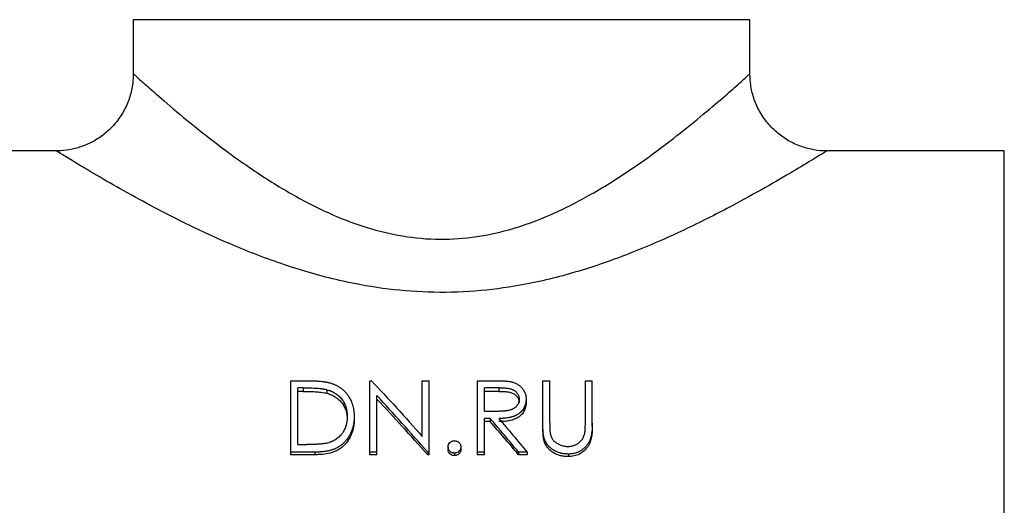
# Model space of a CAD drawing. Header units: millimetres. Extents: x -122 to 135, y -48 to 80.
# Tile 12 of 14: x -27 to 37, y 7 to 38. Entities that reach past the tile are written whole.
import ezdxf

# ---------------------------------------------------------------- set-up
doc = ezdxf.new("R2010")
doc.units = ezdxf.units.MM

msp = doc.modelspace()

# ---------------------------------------------------------------- linework, layer by layer
at = {"color": 7, "linetype": 'Continuous', "lineweight": 25}
for p, q in [((-20, 38), (-20, 34.5)), ((20, 34.464), (20, 38)), ((-25, 29.5), (-36.505, 29.5)), ((36.505, 29.5), (24.997, 29.5)), ((-9.776, 9.81), (-9.776, 14.605)), ((-9.776, 14.605), (-8.766, 14.605)), ((-9.327, 10.466), (-9.327, 14.148)), ((-8.975, 14.148), (-9.327, 14.148)), ((-8.975, 14.148), (-8.975, 13.912)), ((-4.647, 9.81), (-4.647, 14.605)), ((-4.647, 14.605), (-4.553, 14.605)), ((-1.25, 10.99), (-1.25, 14.605)), ((-1.25, 14.605), (-0.801, 14.605)), ((-0.801, 9.81), (-0.801, 14.605)), ((2.34, 14.605), (3.34, 14.605)), ((2.34, 9.81), (2.34, 14.605)), ((3.726, 14.148), (2.788, 14.148)), ((2.788, 12.631), (2.788, 14.148)), ((3.726, 13.912), (3.726, 14.148)), ((6.571, 14.605), (7.019, 14.605)), ((6.571, 11.654), (6.571, 14.605)), ((7.019, 11.874), (7.019, 14.605)), ((9.327, 11.874), (9.327, 14.605)), ((9.327, 14.605), (9.776, 14.605)), ((9.776, 11.654), (9.776, 14.605)), ((-8.975, 13.912), (-9.327, 13.912)), ((-7.439, 14.022), (-7.439, 13.788)), ((-4.199, 9.81), (-4.199, 13.642)), ((3.726, 13.912), (2.788, 13.912)), ((5.481, 13.403), (5.481, 13.18)), ((-5.673, 12.276), (-5.673, 12.072)), ((2.788, 12.631), (3.704, 12.625)), ((3.153, 12.156), (2.788, 12.156)), ((2.788, 9.81), (2.788, 12.156)), ((3.153, 12.156), (3.153, 11.954)), ((3.153, 11.954), (2.788, 11.954)), ((6.66, 10.859), (6.66, 10.678)), ((-9.327, 10.466), (-8.753, 10.466)), ((0.417, 10.313), (0.417, 10.141)), ((1.25, 10.313), (1.25, 10.141)), ((-8.226, 9.976), (-9.776, 9.976)), ((-8.226, 9.81), (-9.776, 9.81)), ((-8.226, 9.976), (-8.226, 9.81)), ((-4.199, 9.976), (-4.647, 9.976)), ((-4.199, 9.81), (-4.647, 9.81)), ((-0.801, 9.976), (-0.903, 9.976)), ((-0.903, 9.976), (-0.903, 9.81)), ((-0.801, 9.81), (-0.903, 9.81)), ((0.833, 9.914), (0.833, 9.749)), ((2.788, 9.976), (2.34, 9.976)), ((2.788, 9.81), (2.34, 9.81)), ((5.545, 9.976), (4.99, 9.976)), ((4.99, 9.976), (4.99, 9.81)), ((5.545, 9.81), (4.99, 9.81)), ((5.545, 9.976), (5.545, 9.81)), ((8.222, 9.853), (8.222, 9.689))]:
    msp.add_line(p, q, dxfattribs=at)
at = {"color": 1, "linetype": 'Continuous', "lineweight": 25}
for p, q in [((20, 38), (-20, 38)), ((36.505, -29.5), (36.505, 29.5))]:
    msp.add_line(p, q, dxfattribs=at)
at = {"color": 7, "linetype": 'Continuous', "lineweight": 25}
for points, knots in [([(-20.015, 34.5), (-20.016, 34.294), (-20.019, 33.79), (-20.205, 32.998), (-20.549, 32.158), (-21.057, 31.376), (-21.698, 30.705), (-22.43, 30.18), (-23.19, 29.812), (-23.95, 29.594), (-24.557, 29.498), (-24.905, 29.507), (-25.006, 29.51)], [0, 0, 0, 0, 0.078552, 0.192233, 0.307819, 0.424284, 0.5463, 0.660076, 0.76681, 0.867199, 0.961423, 1, 1, 1, 1]), ([(24.996, 29.501), (24.986, 29.5), (24.713, 29.474), (24.154, 29.559), (23.336, 29.752), (22.53, 30.12), (21.784, 30.632), (21.121, 31.295), (20.591, 32.073), (20.229, 32.919), (20.031, 33.721), (20.014, 34.236), (20.006, 34.467)], [0, 0, 0, 0, 0.004183, 0.105078, 0.213913, 0.327199, 0.442891, 0.559767, 0.68534, 0.802205, 0.911613, 1, 1, 1, 1]), ([(24.997, 29.498), (24.998, 29.499), (25.002, 29.501), (24.999, 29.499), (24.997, 29.498)], [0, 0, 0, 0, 0.33075, 1, 1, 1, 1]), ([(-8.975, 14.148), (-8.813, 14.147), (-8.684, 14.146), (-8.587, 14.143), (-8.584, 14.143), (-8.58, 14.143), (-8.578, 14.143), (-8.572, 14.143), (-8.567, 14.142), (-8.555, 14.142), (-8.546, 14.142), (-8.521, 14.141), (-8.504, 14.141), (-8.454, 14.139), (-8.422, 14.138), (-8.325, 14.133), (-8.263, 14.13), (-8.195, 14.126), (-8.185, 14.125), (-8.168, 14.124), (-8.16, 14.124), (-8.135, 14.122), (-8.118, 14.121), (-8.069, 14.117), (-8.036, 14.115), (-7.94, 14.106), (-7.878, 14.099), (-7.814, 14.091), (-7.808, 14.09), (-7.799, 14.089), (-7.795, 14.089), (-7.782, 14.087), (-7.773, 14.086), (-7.748, 14.082), (-7.731, 14.08), (-7.683, 14.073), (-7.654, 14.068), (-7.62, 14.062), (-7.614, 14.061), (-7.602, 14.059), (-7.595, 14.057), (-7.574, 14.053), (-7.56, 14.05), (-7.513, 14.04), (-7.478, 14.031), (-7.439, 14.022)], [0, 0, 0, 0, 0.25, 0.25, 0.253906, 0.253906, 0.257812, 0.257812, 0.265625, 0.265625, 0.28125, 0.28125, 0.3125, 0.3125, 0.375, 0.375, 0.5, 0.5, 0.515625, 0.515625, 0.53125, 0.53125, 0.5625, 0.5625, 0.625, 0.625, 0.75, 0.75, 0.757812, 0.757812, 0.765625, 0.765625, 0.78125, 0.78125, 0.8125, 0.8125, 0.875, 0.875, 0.890625, 0.890625, 0.90625, 0.90625, 0.9375, 0.9375, 1, 1, 1, 1]), ([(-8.766, 14.605), (-8.68, 14.605), (-8.603, 14.604), (-8.503, 14.603), (-8.472, 14.602), (-8.429, 14.601), (-8.416, 14.601), (-8.396, 14.6), (-8.39, 14.6), (-8.38, 14.6), (-8.377, 14.6), (-8.373, 14.6), (-8.371, 14.6), (-8.368, 14.6), (-8.367, 14.599), (-8.294, 14.597), (-8.224, 14.594), (-8.124, 14.589), (-8.092, 14.587), (-8.043, 14.584), (-8.028, 14.583), (-8.004, 14.581), (-7.996, 14.581), (-7.984, 14.58), (-7.981, 14.579), (-7.973, 14.579), (-7.97, 14.579), (-7.89, 14.572), (-7.82, 14.565), (-7.72, 14.554), (-7.688, 14.55), (-7.642, 14.544), (-7.626, 14.542), (-7.604, 14.539), (-7.597, 14.538), (-7.586, 14.536), (-7.582, 14.535), (-7.575, 14.534), (-7.572, 14.534), (-7.532, 14.528), (-7.498, 14.522), (-7.449, 14.513), (-7.433, 14.509), (-7.409, 14.505), (-7.402, 14.503), (-7.39, 14.501), (-7.386, 14.5), (-7.379, 14.498), (-7.374, 14.497), (-7.324, 14.486), (-7.26, 14.469), (-7.179, 14.445)], [0, 0, 0, 0, 0.125, 0.125, 0.1875, 0.1875, 0.21875, 0.21875, 0.234375, 0.234375, 0.242188, 0.242188, 0.246094, 0.246094, 0.25, 0.25, 0.375, 0.375, 0.4375, 0.4375, 0.46875, 0.46875, 0.484375, 0.484375, 0.492188, 0.492188, 0.5, 0.5, 0.625, 0.625, 0.6875, 0.6875, 0.71875, 0.71875, 0.734375, 0.734375, 0.742188, 0.742188, 0.75, 0.75, 0.8125, 0.8125, 0.84375, 0.84375, 0.859375, 0.859375, 0.867188, 0.867188, 0.875, 0.875, 1, 1, 1, 1]), ([(-7.179, 14.445), (-7.14, 14.432), (-7.106, 14.42), (-7.062, 14.404), (-7.049, 14.399), (-7.031, 14.392), (-7.025, 14.39), (-7.017, 14.387), (-7.015, 14.386), (-7.009, 14.384), (-7.008, 14.384), (-6.95, 14.36), (-6.894, 14.336), (-6.778, 14.277), (-6.723, 14.247), (-6.619, 14.184), (-6.57, 14.15), (-6.502, 14.1), (-6.48, 14.082), (-6.433, 14.044), (-6.409, 14.024), (-6.338, 13.961), (-6.296, 13.92), (-6.218, 13.837), (-6.18, 13.794), (-6.126, 13.724), (-6.108, 13.7), (-6.082, 13.664), (-6.073, 13.652), (-6.056, 13.627), (-6.047, 13.613), (-5.974, 13.503), (-5.918, 13.401), (-5.848, 13.241), (-5.827, 13.188), (-5.799, 13.106), (-5.79, 13.078), (-5.777, 13.036), (-5.773, 13.022), (-5.767, 13.001), (-5.765, 12.994), (-5.761, 12.98), (-5.759, 12.973), (-5.743, 12.914), (-5.731, 12.859), (-5.715, 12.774), (-5.71, 12.745), (-5.701, 12.685), (-5.697, 12.655), (-5.689, 12.594), (-5.686, 12.565), (-5.682, 12.522), (-5.681, 12.507), (-5.68, 12.486), (-5.679, 12.479), (-5.679, 12.468), (-5.679, 12.465), (-5.678, 12.46), (-5.678, 12.458), (-5.678, 12.454), (-5.678, 12.452), (-5.676, 12.412), (-5.674, 12.354), (-5.673, 12.276)], [0, 0, 0, 0, 0.03125, 0.03125, 0.046875, 0.046875, 0.054688, 0.054688, 0.058594, 0.058594, 0.0625, 0.0625, 0.125, 0.125, 0.1875, 0.1875, 0.25, 0.25, 0.28125, 0.28125, 0.3125, 0.3125, 0.375, 0.375, 0.4375, 0.4375, 0.46875, 0.46875, 0.484375, 0.484375, 0.5, 0.5, 0.625, 0.625, 0.6875, 0.6875, 0.71875, 0.71875, 0.734375, 0.734375, 0.742188, 0.742188, 0.75, 0.75, 0.8125, 0.8125, 0.84375, 0.84375, 0.875, 0.875, 0.90625, 0.90625, 0.921875, 0.921875, 0.929688, 0.929688, 0.933594, 0.933594, 0.935547, 0.935547, 0.9375, 0.9375, 1, 1, 1, 1]), ([(3.34, 14.605), (3.406, 14.605), (3.462, 14.605), (3.533, 14.604), (3.555, 14.604), (3.583, 14.604), (3.592, 14.604), (3.605, 14.604), (3.609, 14.604), (3.617, 14.604), (3.62, 14.604), (3.659, 14.603), (3.699, 14.602), (3.77, 14.6), (3.796, 14.6), (3.836, 14.598), (3.85, 14.598), (3.871, 14.597), (3.879, 14.597), (3.893, 14.596), (3.902, 14.596), (3.962, 14.594), (4.011, 14.592), (4.08, 14.588), (4.102, 14.587), (4.128, 14.585), (4.132, 14.584), (4.148, 14.583), (4.155, 14.583), (4.177, 14.581), (4.191, 14.58), (4.23, 14.577), (4.253, 14.575), (4.283, 14.572), (4.292, 14.571), (4.309, 14.57), (4.319, 14.569), (4.372, 14.562), (4.42, 14.555), (4.473, 14.545)], [0, 0, 0, 0, 0.125, 0.125, 0.1875, 0.1875, 0.21875, 0.21875, 0.234375, 0.234375, 0.25, 0.25, 0.375, 0.375, 0.4375, 0.4375, 0.46875, 0.46875, 0.484375, 0.484375, 0.5, 0.5, 0.625, 0.625, 0.6875, 0.6875, 0.703125, 0.703125, 0.71875, 0.71875, 0.75, 0.75, 0.8125, 0.8125, 0.84375, 0.84375, 0.875, 0.875, 1, 1, 1, 1]), ([(3.726, 14.148), (3.818, 14.147), (3.891, 14.146), (3.947, 14.144), (3.95, 14.144), (3.955, 14.144), (3.957, 14.144), (3.964, 14.144), (3.969, 14.144), (3.984, 14.143), (3.993, 14.143), (4.021, 14.141), (4.04, 14.14), (4.094, 14.137), (4.13, 14.134), (4.166, 14.131), (4.169, 14.13), (4.174, 14.13), (4.177, 14.13), (4.185, 14.129), (4.19, 14.128), (4.206, 14.127), (4.216, 14.126), (4.246, 14.122), (4.265, 14.12), (4.319, 14.113), (4.352, 14.107), (4.382, 14.101), (4.385, 14.101), (4.39, 14.1), (4.392, 14.099), (4.4, 14.098), (4.405, 14.097), (4.419, 14.093), (4.428, 14.091), (4.456, 14.084), (4.474, 14.079), (4.526, 14.064), (4.558, 14.052), (4.595, 14.036), (4.604, 14.032), (4.62, 14.024), (4.628, 14.02), (4.651, 14.008), (4.667, 13.999), (4.712, 13.972), (4.741, 13.952), (4.823, 13.886), (4.869, 13.836), (4.93, 13.751), (4.948, 13.721), (4.979, 13.661), (4.992, 13.631), (5.007, 13.585), (5.012, 13.568), (5.019, 13.536), (5.022, 13.519), (5.025, 13.501), (5.025, 13.5), (5.025, 13.497), (5.025, 13.496), (5.026, 13.491), (5.026, 13.488), (5.027, 13.478), (5.028, 13.47), (5.03, 13.445), (5.031, 13.426), (5.032, 13.404)], [0, 0, 0, 0, 0.125, 0.125, 0.128906, 0.128906, 0.132812, 0.132812, 0.140625, 0.140625, 0.15625, 0.15625, 0.1875, 0.1875, 0.25, 0.25, 0.253906, 0.253906, 0.257812, 0.257812, 0.265625, 0.265625, 0.28125, 0.28125, 0.3125, 0.3125, 0.375, 0.375, 0.378906, 0.378906, 0.382812, 0.382812, 0.390625, 0.390625, 0.40625, 0.40625, 0.4375, 0.4375, 0.5, 0.5, 0.515625, 0.515625, 0.53125, 0.53125, 0.5625, 0.5625, 0.625, 0.625, 0.75, 0.75, 0.8125, 0.8125, 0.875, 0.875, 0.90625, 0.90625, 0.9375, 0.9375, 0.941406, 0.941406, 0.945312, 0.945312, 0.953125, 0.953125, 0.96875, 0.96875, 1, 1, 1, 1]), ([(4.473, 14.545), (4.497, 14.54), (4.518, 14.535), (4.544, 14.529), (4.552, 14.527), (4.563, 14.524), (4.567, 14.523), (4.572, 14.522), (4.573, 14.521), (4.576, 14.521), (4.577, 14.52), (4.612, 14.511), (4.647, 14.5), (4.719, 14.474), (4.754, 14.461), (4.819, 14.432), (4.85, 14.417), (4.91, 14.384), (4.94, 14.366), (5, 14.327), (5.03, 14.305), (5.072, 14.272), (5.086, 14.261), (5.112, 14.239), (5.123, 14.229), (5.158, 14.196), (5.183, 14.17), (5.234, 14.114), (5.257, 14.087), (5.294, 14.037), (5.313, 14.008), (5.34, 13.964), (5.348, 13.949), (5.364, 13.92), (5.371, 13.906), (5.385, 13.876), (5.392, 13.86), (5.405, 13.829), (5.411, 13.812), (5.439, 13.733), (5.456, 13.669), (5.469, 13.585), (5.471, 13.569), (5.474, 13.544), (5.475, 13.536), (5.476, 13.523), (5.476, 13.519), (5.477, 13.513), (5.477, 13.511), (5.477, 13.507), (5.477, 13.504), (5.479, 13.481), (5.48, 13.447), (5.481, 13.403)], [0, 0, 0, 0, 0.03125, 0.03125, 0.046875, 0.046875, 0.054688, 0.054688, 0.058594, 0.058594, 0.0625, 0.0625, 0.125, 0.125, 0.1875, 0.1875, 0.25, 0.25, 0.3125, 0.3125, 0.375, 0.375, 0.40625, 0.40625, 0.4375, 0.4375, 0.5, 0.5, 0.5625, 0.5625, 0.625, 0.625, 0.65625, 0.65625, 0.6875, 0.6875, 0.71875, 0.71875, 0.75, 0.75, 0.875, 0.875, 0.90625, 0.90625, 0.921875, 0.921875, 0.929688, 0.929688, 0.933594, 0.933594, 0.9375, 0.9375, 1, 1, 1, 1]), ([(-8.975, 13.912), (-8.846, 13.911), (-8.589, 13.91), (-8.202, 13.894), (-7.881, 13.866), (-7.626, 13.832), (-7.501, 13.803), (-7.439, 13.788)], [0, 0, 0, 0, 0.250023, 0.500042, 0.750019, 0.87502, 1, 1, 1, 1]), ([(-7.439, 14.022), (-7.373, 14.002), (-7.324, 13.987), (-7.289, 13.975), (-7.285, 13.974), (-7.279, 13.972), (-7.276, 13.971), (-7.267, 13.968), (-7.261, 13.965), (-7.242, 13.959), (-7.23, 13.954), (-7.194, 13.941), (-7.171, 13.931), (-7.136, 13.916), (-7.123, 13.91), (-7.099, 13.899), (-7.087, 13.894), (-7.052, 13.877), (-7.029, 13.865), (-6.962, 13.829), (-6.92, 13.804), (-6.838, 13.75), (-6.799, 13.722), (-6.74, 13.675), (-6.72, 13.658), (-6.691, 13.633), (-6.681, 13.624), (-6.663, 13.608), (-6.654, 13.6), (-6.576, 13.526), (-6.511, 13.451), (-6.446, 13.364), (-6.443, 13.359), (-6.436, 13.35), (-6.433, 13.345), (-6.423, 13.33), (-6.416, 13.321), (-6.397, 13.291), (-6.384, 13.271), (-6.346, 13.208), (-6.323, 13.164), (-6.295, 13.107), (-6.29, 13.097), (-6.28, 13.075), (-6.276, 13.064), (-6.261, 13.031), (-6.252, 13.009), (-6.226, 12.942), (-6.211, 12.896), (-6.194, 12.837), (-6.191, 12.827), (-6.186, 12.805), (-6.183, 12.794), (-6.174, 12.76), (-6.169, 12.737), (-6.155, 12.666), (-6.147, 12.617), (-6.133, 12.515), (-6.128, 12.467), (-6.126, 12.419), (-6.126, 12.418), (-6.125, 12.414), (-6.125, 12.412), (-6.125, 12.405), (-6.125, 12.4), (-6.124, 12.385), (-6.124, 12.374), (-6.123, 12.338), (-6.122, 12.309), (-6.122, 12.277)], [0, 0, 0, 0, 0.0625, 0.0625, 0.066406, 0.066406, 0.070312, 0.070312, 0.078125, 0.078125, 0.09375, 0.09375, 0.125, 0.125, 0.140625, 0.140625, 0.15625, 0.15625, 0.1875, 0.1875, 0.25, 0.25, 0.3125, 0.3125, 0.34375, 0.34375, 0.359375, 0.359375, 0.375, 0.375, 0.5, 0.5, 0.507812, 0.507812, 0.515625, 0.515625, 0.53125, 0.53125, 0.5625, 0.5625, 0.625, 0.625, 0.640625, 0.640625, 0.65625, 0.65625, 0.6875, 0.6875, 0.75, 0.75, 0.765625, 0.765625, 0.78125, 0.78125, 0.8125, 0.8125, 0.875, 0.875, 0.9375, 0.9375, 0.941406, 0.941406, 0.945312, 0.945312, 0.953125, 0.953125, 0.96875, 0.96875, 1, 1, 1, 1]), ([(-7.439, 13.788), (-7.389, 13.774), (-7.29, 13.745), (-7.099, 13.672), (-6.912, 13.575), (-6.74, 13.45), (-6.592, 13.319), (-6.436, 13.14), (-6.293, 12.903), (-6.19, 12.636), (-6.143, 12.404), (-6.124, 12.215), (-6.122, 12.12), (-6.122, 12.073)], [0, 0, 0, 0, 0.062543, 0.12507, 0.25001, 0.320489, 0.391806, 0.500037, 0.624967, 0.749924, 0.874922, 0.937456, 1, 1, 1, 1]), ([(3.726, 13.912), (3.799, 13.912), (3.945, 13.911), (4.164, 13.897), (4.381, 13.872), (4.592, 13.814), (4.775, 13.704), (4.917, 13.554), (4.997, 13.406), (5.028, 13.278), (5.031, 13.213), (5.032, 13.181)], [0, 0, 0, 0, 0.125199, 0.250384, 0.375522, 0.50044, 0.625007, 0.750091, 0.874883, 0.937414, 1, 1, 1, 1]), ([(5.032, 13.404), (5.03, 13.359), (5.028, 13.325), (5.024, 13.301), (5.024, 13.298), (5.023, 13.294), (5.023, 13.292), (5.022, 13.286), (5.021, 13.282), (5.019, 13.27), (5.018, 13.261), (5.012, 13.236), (5.007, 13.219), (4.991, 13.168), (4.979, 13.137), (4.949, 13.074), (4.931, 13.045), (4.902, 13.002), (4.891, 12.987), (4.869, 12.959), (4.857, 12.946), (4.821, 12.907), (4.795, 12.882), (4.761, 12.854), (4.755, 12.849), (4.741, 12.839), (4.735, 12.834), (4.713, 12.819), (4.698, 12.809), (4.652, 12.781), (4.618, 12.763), (4.577, 12.744), (4.574, 12.743), (4.565, 12.739), (4.561, 12.738), (4.549, 12.732), (4.541, 12.729), (4.515, 12.719), (4.498, 12.713), (4.446, 12.696), (4.409, 12.686), (4.367, 12.677), (4.363, 12.676), (4.355, 12.675), (4.351, 12.674), (4.338, 12.671), (4.329, 12.67), (4.303, 12.665), (4.285, 12.662), (4.23, 12.653), (4.191, 12.649), (4.146, 12.644), (4.143, 12.644), (4.134, 12.643), (4.13, 12.642), (4.118, 12.641), (4.11, 12.64), (4.085, 12.638), (4.068, 12.637), (4.016, 12.633), (3.98, 12.631), (3.868, 12.626), (3.789, 12.625), (3.704, 12.625)], [0, 0, 0, 0, 0.0625, 0.0625, 0.066406, 0.066406, 0.070312, 0.070312, 0.078125, 0.078125, 0.09375, 0.09375, 0.125, 0.125, 0.1875, 0.1875, 0.25, 0.25, 0.28125, 0.28125, 0.3125, 0.3125, 0.375, 0.375, 0.390625, 0.390625, 0.40625, 0.40625, 0.4375, 0.4375, 0.5, 0.5, 0.507812, 0.507812, 0.515625, 0.515625, 0.53125, 0.53125, 0.5625, 0.5625, 0.625, 0.625, 0.632812, 0.632812, 0.640625, 0.640625, 0.65625, 0.65625, 0.6875, 0.6875, 0.75, 0.75, 0.757812, 0.757812, 0.765625, 0.765625, 0.78125, 0.78125, 0.8125, 0.8125, 0.875, 0.875, 1, 1, 1, 1]), ([(5.481, 13.403), (5.48, 13.371), (5.478, 13.343), (5.476, 13.307), (5.476, 13.296), (5.475, 13.281), (5.474, 13.276), (5.474, 13.269), (5.474, 13.267), (5.473, 13.264), (5.473, 13.263), (5.473, 13.261), (5.473, 13.26), (5.468, 13.21), (5.461, 13.163), (5.438, 13.068), (5.423, 13.021), (5.389, 12.93), (5.369, 12.887), (5.297, 12.753), (5.238, 12.673), (5.134, 12.565), (5.096, 12.531), (5.036, 12.484), (5.016, 12.468), (4.973, 12.439), (4.95, 12.424), (4.884, 12.384), (4.838, 12.36), (4.767, 12.327), (4.743, 12.317), (4.707, 12.302), (4.695, 12.298), (4.67, 12.288), (4.658, 12.284), (4.618, 12.271), (4.592, 12.262), (4.554, 12.251), (4.542, 12.248), (4.517, 12.241), (4.505, 12.238), (4.472, 12.23), (4.448, 12.225), (4.409, 12.217), (4.395, 12.215), (4.375, 12.211), (4.368, 12.21), (4.357, 12.208), (4.354, 12.207), (4.346, 12.206), (4.342, 12.205), (4.291, 12.196), (4.242, 12.189), (4.163, 12.18), (4.136, 12.177), (4.095, 12.173), (4.081, 12.172), (4.053, 12.169), (4.038, 12.168), (3.998, 12.165), (3.972, 12.164), (3.932, 12.162), (3.919, 12.161), (3.899, 12.16), (3.893, 12.16), (3.883, 12.16), (3.88, 12.16), (3.873, 12.159), (3.869, 12.159), (3.831, 12.158), (3.779, 12.157), (3.708, 12.156)], [0, 0, 0, 0, 0.03125, 0.03125, 0.046875, 0.046875, 0.054688, 0.054688, 0.058594, 0.058594, 0.060547, 0.060547, 0.0625, 0.0625, 0.125, 0.125, 0.1875, 0.1875, 0.25, 0.25, 0.375, 0.375, 0.4375, 0.4375, 0.46875, 0.46875, 0.5, 0.5, 0.5625, 0.5625, 0.59375, 0.59375, 0.609375, 0.609375, 0.625, 0.625, 0.65625, 0.65625, 0.671875, 0.671875, 0.6875, 0.6875, 0.71875, 0.71875, 0.734375, 0.734375, 0.742188, 0.742188, 0.746094, 0.746094, 0.75, 0.75, 0.8125, 0.8125, 0.84375, 0.84375, 0.859375, 0.859375, 0.875, 0.875, 0.90625, 0.90625, 0.921875, 0.921875, 0.929688, 0.929688, 0.933594, 0.933594, 0.9375, 0.9375, 1, 1, 1, 1]), ([(5.481, 13.18), (5.479, 13.132), (5.476, 13.038), (5.445, 12.85), (5.357, 12.623), (5.179, 12.382), (4.935, 12.194), (4.696, 12.087), (4.494, 12.029), (4.288, 11.99), (4.077, 11.966), (3.866, 11.955), (3.761, 11.954), (3.708, 11.954)], [0, 0, 0, 0, 0.062585, 0.125133, 0.250008, 0.37461, 0.499642, 0.624544, 0.687111, 0.749694, 0.87482, 0.937408, 1, 1, 1, 1]), ([(-5.673, 12.276), (-5.674, 12.227), (-5.675, 12.182), (-5.677, 12.124), (-5.678, 12.106), (-5.68, 12.081), (-5.68, 12.073), (-5.681, 12.061), (-5.681, 12.057), (-5.682, 12.052), (-5.682, 12.05), (-5.682, 12.046), (-5.682, 12.045), (-5.686, 12.002), (-5.69, 11.963), (-5.697, 11.904), (-5.7, 11.885), (-5.705, 11.847), (-5.708, 11.828), (-5.717, 11.774), (-5.724, 11.737), (-5.737, 11.679), (-5.742, 11.659), (-5.749, 11.63), (-5.752, 11.62), (-5.757, 11.6), (-5.76, 11.589), (-5.773, 11.541), (-5.784, 11.502), (-5.803, 11.446), (-5.809, 11.427), (-5.819, 11.4), (-5.823, 11.39), (-5.83, 11.372), (-5.833, 11.363), (-5.852, 11.315), (-5.868, 11.277), (-5.901, 11.204), (-5.917, 11.17), (-5.953, 11.101), (-5.972, 11.067), (-6.013, 10.997), (-6.034, 10.964), (-6.104, 10.857), (-6.153, 10.79), (-6.231, 10.696), (-6.257, 10.666), (-6.298, 10.622), (-6.311, 10.608), (-6.332, 10.587), (-6.339, 10.58), (-6.353, 10.566), (-6.359, 10.56), (-6.428, 10.495), (-6.491, 10.442), (-6.588, 10.371), (-6.621, 10.348), (-6.691, 10.303), (-6.728, 10.281), (-6.801, 10.241), (-6.838, 10.222), (-6.894, 10.195), (-6.913, 10.187), (-6.942, 10.175), (-6.951, 10.171), (-6.971, 10.163), (-6.981, 10.159), (-7.026, 10.142), (-7.064, 10.129), (-7.124, 10.111), (-7.145, 10.105), (-7.176, 10.096), (-7.186, 10.093), (-7.202, 10.089), (-7.208, 10.087), (-7.218, 10.085), (-7.224, 10.083), (-7.306, 10.063), (-7.386, 10.046), (-7.51, 10.025), (-7.552, 10.019), (-7.637, 10.008), (-7.681, 10.003), (-7.767, 9.994), (-7.81, 9.991), (-7.872, 9.986), (-7.893, 9.985), (-7.924, 9.983), (-7.934, 9.983), (-7.949, 9.982), (-7.954, 9.982), (-7.962, 9.981), (-7.965, 9.981), (-7.97, 9.981), (-7.973, 9.981), (-8.031, 9.978), (-8.115, 9.977), (-8.226, 9.976)], [0, 0, 0, 0, 0.03125, 0.03125, 0.046875, 0.046875, 0.054688, 0.054688, 0.058594, 0.058594, 0.060547, 0.060547, 0.0625, 0.0625, 0.09375, 0.09375, 0.109375, 0.109375, 0.125, 0.125, 0.15625, 0.15625, 0.171875, 0.171875, 0.179688, 0.179688, 0.1875, 0.1875, 0.21875, 0.21875, 0.234375, 0.234375, 0.242188, 0.242188, 0.25, 0.25, 0.28125, 0.28125, 0.3125, 0.3125, 0.34375, 0.34375, 0.375, 0.375, 0.4375, 0.4375, 0.46875, 0.46875, 0.484375, 0.484375, 0.492188, 0.492188, 0.5, 0.5, 0.5625, 0.5625, 0.59375, 0.59375, 0.625, 0.625, 0.65625, 0.65625, 0.671875, 0.671875, 0.679688, 0.679688, 0.6875, 0.6875, 0.71875, 0.71875, 0.734375, 0.734375, 0.742188, 0.742188, 0.746094, 0.746094, 0.75, 0.75, 0.8125, 0.8125, 0.84375, 0.84375, 0.875, 0.875, 0.90625, 0.90625, 0.921875, 0.921875, 0.929688, 0.929688, 0.933594, 0.933594, 0.935547, 0.935547, 0.9375, 0.9375, 1, 1, 1, 1]), ([(-6.122, 12.277), (-6.123, 12.217), (-6.124, 12.172), (-6.126, 12.14), (-6.126, 12.137), (-6.126, 12.131), (-6.126, 12.128), (-6.127, 12.12), (-6.127, 12.115), (-6.128, 12.098), (-6.129, 12.087), (-6.132, 12.053), (-6.135, 12.03), (-6.143, 11.962), (-6.15, 11.915), (-6.167, 11.826), (-6.177, 11.783), (-6.192, 11.73), (-6.195, 11.717), (-6.202, 11.694), (-6.205, 11.683), (-6.215, 11.65), (-6.223, 11.628), (-6.238, 11.585), (-6.246, 11.564), (-6.259, 11.534), (-6.263, 11.524), (-6.272, 11.503), (-6.277, 11.492), (-6.321, 11.396), (-6.366, 11.316), (-6.43, 11.222), (-6.444, 11.202), (-6.472, 11.165), (-6.486, 11.146), (-6.53, 11.092), (-6.561, 11.057), (-6.661, 10.954), (-6.732, 10.893), (-6.885, 10.783), (-6.967, 10.734), (-7.066, 10.686), (-7.076, 10.682), (-7.097, 10.672), (-7.108, 10.667), (-7.141, 10.653), (-7.164, 10.644), (-7.19, 10.634), (-7.191, 10.634), (-7.195, 10.632), (-7.197, 10.631), (-7.204, 10.629), (-7.208, 10.627), (-7.222, 10.622), (-7.233, 10.618), (-7.267, 10.607), (-7.293, 10.597), (-7.324, 10.587)], [0, 0, 0, 0, 0.0625, 0.0625, 0.066406, 0.066406, 0.070312, 0.070312, 0.078125, 0.078125, 0.09375, 0.09375, 0.125, 0.125, 0.1875, 0.1875, 0.25, 0.25, 0.265625, 0.265625, 0.28125, 0.28125, 0.3125, 0.3125, 0.34375, 0.34375, 0.359375, 0.359375, 0.375, 0.375, 0.5, 0.5, 0.53125, 0.53125, 0.5625, 0.5625, 0.625, 0.625, 0.75, 0.75, 0.875, 0.875, 0.890625, 0.890625, 0.90625, 0.90625, 0.9375, 0.9375, 0.941406, 0.941406, 0.945312, 0.945312, 0.953125, 0.953125, 0.96875, 0.96875, 1, 1, 1, 1]), ([(-5.673, 12.072), (-5.675, 11.995), (-5.678, 11.842), (-5.707, 11.612), (-5.758, 11.386), (-5.833, 11.163), (-5.931, 10.948), (-6.095, 10.676), (-6.301, 10.426), (-6.552, 10.217), (-6.761, 10.085), (-6.988, 9.981), (-7.308, 9.887), (-7.64, 9.835), (-7.975, 9.812), (-8.142, 9.81), (-8.226, 9.81)], [0, 0, 0, 0, 0.062534, 0.125065, 0.187588, 0.250103, 0.312621, 0.375142, 0.499956, 0.562459, 0.624963, 0.687449, 0.749957, 0.874919, 0.937458, 1, 1, 1, 1]), ([(6.66, 10.859), (6.646, 10.907), (6.635, 10.948), (6.624, 11.002), (6.622, 11.018), (6.616, 11.056), (6.613, 11.077), (6.608, 11.111), (6.606, 11.123), (6.603, 11.148), (6.602, 11.156), (6.599, 11.186), (6.597, 11.207), (6.591, 11.269), (6.587, 11.311), (6.582, 11.398), (6.58, 11.44), (6.577, 11.502), (6.576, 11.523), (6.575, 11.553), (6.575, 11.563), (6.574, 11.578), (6.574, 11.583), (6.574, 11.593), (6.574, 11.599), (6.571, 11.665), (6.57, 11.748), (6.571, 11.851)], [0, 0, 0, 0, 0.125, 0.125, 0.1875, 0.1875, 0.25, 0.25, 0.28125, 0.28125, 0.3125, 0.3125, 0.375, 0.375, 0.5, 0.5, 0.625, 0.625, 0.6875, 0.6875, 0.71875, 0.71875, 0.734375, 0.734375, 0.75, 0.75, 1, 1, 1, 1]), ([(6.66, 10.678), (6.653, 10.703), (6.64, 10.748), (6.625, 10.815), (6.614, 10.883), (6.603, 10.963), (6.592, 11.059), (6.584, 11.171), (6.578, 11.288), (6.571, 11.451), (6.571, 11.572), (6.571, 11.654)], [0, 0, 0, 0, 0.077038, 0.142905, 0.206047, 0.285462, 0.390506, 0.499979, 0.627975, 0.749995, 1, 1, 1, 1]), ([(9.776, 11.851), (9.775, 11.813), (9.775, 11.779), (9.774, 11.736), (9.774, 11.722), (9.774, 11.704), (9.774, 11.698), (9.773, 11.69), (9.773, 11.687), (9.773, 11.683), (9.773, 11.682), (9.773, 11.68), (9.773, 11.679), (9.771, 11.62), (9.769, 11.562), (9.761, 11.443), (9.755, 11.385), (9.745, 11.298), (9.742, 11.269), (9.736, 11.226), (9.734, 11.212), (9.73, 11.19), (9.729, 11.183), (9.728, 11.172), (9.727, 11.169), (9.726, 11.162), (9.726, 11.159), (9.72, 11.122), (9.714, 11.091), (9.706, 11.048), (9.703, 11.034), (9.698, 11.014), (9.697, 11.007), (9.695, 10.997), (9.694, 10.994), (9.692, 10.988), (9.692, 10.985), (9.677, 10.923), (9.661, 10.867), (9.633, 10.784), (9.622, 10.756), (9.605, 10.715), (9.599, 10.702), (9.586, 10.675), (9.58, 10.662), (9.544, 10.592), (9.513, 10.541), (9.448, 10.447), (9.411, 10.402), (9.331, 10.312), (9.286, 10.268), (9.191, 10.183), (9.142, 10.144), (9.067, 10.092), (9.042, 10.076), (8.991, 10.044), (8.965, 10.03), (8.885, 9.988), (8.829, 9.964), (8.713, 9.922), (8.653, 9.905), (8.561, 9.884), (8.53, 9.879), (8.484, 9.871), (8.469, 9.869), (8.446, 9.866), (8.438, 9.865), (8.427, 9.864), (8.423, 9.863), (8.416, 9.863), (8.411, 9.862), (8.364, 9.858), (8.302, 9.855), (8.222, 9.853)], [0, 0, 0, 0, 0.03125, 0.03125, 0.046875, 0.046875, 0.054688, 0.054688, 0.058594, 0.058594, 0.060547, 0.060547, 0.0625, 0.0625, 0.125, 0.125, 0.1875, 0.1875, 0.21875, 0.21875, 0.234375, 0.234375, 0.242188, 0.242188, 0.246094, 0.246094, 0.25, 0.25, 0.28125, 0.28125, 0.296875, 0.296875, 0.304688, 0.304688, 0.308594, 0.308594, 0.3125, 0.3125, 0.375, 0.375, 0.40625, 0.40625, 0.421875, 0.421875, 0.4375, 0.4375, 0.5, 0.5, 0.5625, 0.5625, 0.625, 0.625, 0.6875, 0.6875, 0.71875, 0.71875, 0.75, 0.75, 0.8125, 0.8125, 0.875, 0.875, 0.90625, 0.90625, 0.921875, 0.921875, 0.929688, 0.929688, 0.933594, 0.933594, 0.9375, 0.9375, 1, 1, 1, 1]), ([(9.776, 11.654), (9.775, 11.597), (9.774, 11.483), (9.763, 11.254), (9.737, 11.025), (9.693, 10.798), (9.646, 10.63), (9.576, 10.469), (9.453, 10.267), (9.247, 10.046), (8.948, 9.834), (8.653, 9.732), (8.408, 9.694), (8.284, 9.69), (8.222, 9.689)], [0, 0, 0, 0, 0.062578, 0.125154, 0.250266, 0.312831, 0.375392, 0.437909, 0.500439, 0.625315, 0.750143, 0.8749, 0.937439, 1, 1, 1, 1]), ([(9.276, 11.145), (9.28, 11.162), (9.284, 11.178), (9.289, 11.2), (9.29, 11.208), (9.292, 11.218), (9.293, 11.221), (9.294, 11.228), (9.294, 11.231), (9.297, 11.25), (9.299, 11.265), (9.302, 11.288), (9.303, 11.296), (9.304, 11.307), (9.305, 11.311), (9.305, 11.318), (9.306, 11.323), (9.309, 11.35), (9.311, 11.377), (9.315, 11.423), (9.316, 11.439), (9.317, 11.464), (9.318, 11.473), (9.318, 11.486), (9.319, 11.49), (9.319, 11.497), (9.319, 11.5), (9.319, 11.503), (9.319, 11.504), (9.32, 11.506), (9.32, 11.508), (9.323, 11.581), (9.326, 11.703), (9.327, 11.874)], [0, 0, 0, 0, 0.0625, 0.0625, 0.09375, 0.09375, 0.109375, 0.109375, 0.125, 0.125, 0.1875, 0.1875, 0.21875, 0.21875, 0.234375, 0.234375, 0.25, 0.25, 0.375, 0.375, 0.4375, 0.4375, 0.46875, 0.46875, 0.484375, 0.484375, 0.492188, 0.492188, 0.496094, 0.496094, 0.5, 0.5, 1, 1, 1, 1]), ([(8.222, 9.853), (8.194, 9.853), (8.169, 9.854), (8.138, 9.855), (8.128, 9.855), (8.115, 9.856), (8.111, 9.856), (8.105, 9.856), (8.103, 9.856), (8.099, 9.857), (8.098, 9.857), (8.051, 9.859), (8.01, 9.862), (7.928, 9.871), (7.887, 9.877), (7.825, 9.888), (7.804, 9.892), (7.762, 9.901), (7.74, 9.906), (7.639, 9.931), (7.56, 9.957), (7.444, 10.006), (7.406, 10.023), (7.331, 10.062), (7.293, 10.083), (7.222, 10.127), (7.187, 10.15), (7.12, 10.199), (7.089, 10.224), (7.024, 10.281), (6.994, 10.31), (6.951, 10.354), (6.938, 10.369), (6.911, 10.4), (6.898, 10.415), (6.86, 10.463), (6.836, 10.496), (6.803, 10.547), (6.792, 10.565), (6.772, 10.6), (6.762, 10.617), (6.743, 10.654), (6.734, 10.673), (6.721, 10.7), (6.717, 10.709), (6.711, 10.723), (6.709, 10.728), (6.706, 10.734), (6.705, 10.737), (6.703, 10.741), (6.702, 10.744), (6.691, 10.771), (6.677, 10.809), (6.66, 10.859)], [0, 0, 0, 0, 0.03125, 0.03125, 0.046875, 0.046875, 0.054688, 0.054688, 0.058594, 0.058594, 0.0625, 0.0625, 0.125, 0.125, 0.1875, 0.1875, 0.21875, 0.21875, 0.25, 0.25, 0.375, 0.375, 0.4375, 0.4375, 0.5, 0.5, 0.5625, 0.5625, 0.625, 0.625, 0.6875, 0.6875, 0.71875, 0.71875, 0.75, 0.75, 0.8125, 0.8125, 0.84375, 0.84375, 0.875, 0.875, 0.90625, 0.90625, 0.921875, 0.921875, 0.929688, 0.929688, 0.933594, 0.933594, 0.9375, 0.9375, 1, 1, 1, 1]), ([(7.039, 11.249), (7.043, 11.228), (7.046, 11.209), (7.05, 11.185), (7.052, 11.178), (7.054, 11.168), (7.054, 11.165), (7.055, 11.16), (7.055, 11.159), (7.056, 11.156), (7.056, 11.156), (7.063, 11.12), (7.071, 11.089), (7.089, 11.028), (7.1, 10.998), (7.119, 10.953), (7.125, 10.938), (7.14, 10.907), (7.147, 10.893), (7.173, 10.845), (7.19, 10.817), (7.226, 10.766), (7.246, 10.741), (7.293, 10.691), (7.318, 10.668), (7.369, 10.624), (7.397, 10.603), (7.479, 10.548), (7.538, 10.515), (7.631, 10.47), (7.663, 10.456), (7.727, 10.431), (7.759, 10.419), (7.857, 10.388), (7.927, 10.37), (8.001, 10.358), (8.009, 10.357), (8.025, 10.355), (8.03, 10.354), (8.05, 10.352), (8.065, 10.351), (8.113, 10.347), (8.152, 10.345), (8.197, 10.344)], [0, 0, 0, 0, 0.03125, 0.03125, 0.046875, 0.046875, 0.054688, 0.054688, 0.058594, 0.058594, 0.0625, 0.0625, 0.125, 0.125, 0.1875, 0.1875, 0.21875, 0.21875, 0.25, 0.25, 0.3125, 0.3125, 0.375, 0.375, 0.4375, 0.4375, 0.5, 0.5, 0.625, 0.625, 0.6875, 0.6875, 0.75, 0.75, 0.875, 0.875, 0.890625, 0.890625, 0.90625, 0.90625, 0.9375, 0.9375, 1, 1, 1, 1]), ([(8.197, 10.344), (8.218, 10.345), (8.235, 10.345), (8.259, 10.346), (8.266, 10.347), (8.275, 10.347), (8.278, 10.347), (8.283, 10.348), (8.284, 10.348), (8.287, 10.348), (8.287, 10.348), (8.321, 10.35), (8.353, 10.354), (8.409, 10.362), (8.438, 10.368), (8.483, 10.379), (8.498, 10.383), (8.529, 10.392), (8.545, 10.396), (8.62, 10.421), (8.678, 10.444), (8.759, 10.485), (8.785, 10.5), (8.836, 10.531), (8.86, 10.548), (8.982, 10.638), (9.065, 10.725), (9.148, 10.849), (9.163, 10.875), (9.184, 10.913), (9.191, 10.926), (9.201, 10.946), (9.204, 10.953), (9.209, 10.963), (9.21, 10.966), (9.212, 10.971), (9.213, 10.973), (9.215, 10.976), (9.216, 10.978), (9.233, 11.017), (9.253, 11.072), (9.276, 11.145)], [0, 0, 0, 0, 0.03125, 0.03125, 0.046875, 0.046875, 0.054688, 0.054688, 0.058594, 0.058594, 0.0625, 0.0625, 0.125, 0.125, 0.1875, 0.1875, 0.21875, 0.21875, 0.25, 0.25, 0.375, 0.375, 0.4375, 0.4375, 0.5, 0.5, 0.75, 0.75, 0.8125, 0.8125, 0.84375, 0.84375, 0.859375, 0.859375, 0.867188, 0.867188, 0.871094, 0.871094, 0.875, 0.875, 1, 1, 1, 1]), ([(-7.324, 10.587), (-7.395, 10.568), (-7.453, 10.554), (-7.504, 10.544), (-7.511, 10.543), (-7.524, 10.54), (-7.531, 10.539), (-7.551, 10.536), (-7.565, 10.533), (-7.61, 10.527), (-7.642, 10.522), (-7.68, 10.518), (-7.683, 10.517), (-7.69, 10.516), (-7.694, 10.516), (-7.704, 10.515), (-7.712, 10.514), (-7.733, 10.511), (-7.748, 10.51), (-7.792, 10.505), (-7.821, 10.502), (-7.911, 10.494), (-7.972, 10.489), (-8.042, 10.485), (-8.048, 10.485), (-8.062, 10.484), (-8.069, 10.483), (-8.09, 10.482), (-8.104, 10.481), (-8.148, 10.479), (-8.177, 10.478), (-8.267, 10.474), (-8.329, 10.472), (-8.395, 10.47), (-8.396, 10.47), (-8.399, 10.47), (-8.4, 10.47), (-8.404, 10.47), (-8.407, 10.47), (-8.415, 10.47), (-8.421, 10.47), (-8.439, 10.469), (-8.451, 10.469), (-8.49, 10.468), (-8.518, 10.468), (-8.608, 10.467), (-8.676, 10.466), (-8.753, 10.466)], [0, 0, 0, 0, 0.125, 0.125, 0.140625, 0.140625, 0.15625, 0.15625, 0.1875, 0.1875, 0.25, 0.25, 0.257812, 0.257812, 0.265625, 0.265625, 0.28125, 0.28125, 0.3125, 0.3125, 0.375, 0.375, 0.5, 0.5, 0.515625, 0.515625, 0.53125, 0.53125, 0.5625, 0.5625, 0.625, 0.625, 0.75, 0.75, 0.753906, 0.753906, 0.757812, 0.757812, 0.765625, 0.765625, 0.78125, 0.78125, 0.8125, 0.8125, 0.875, 0.875, 1, 1, 1, 1]), ([(0.417, 10.313), (0.418, 10.331), (0.419, 10.346), (0.421, 10.365), (0.421, 10.371), (0.422, 10.379), (0.423, 10.382), (0.423, 10.387), (0.424, 10.388), (0.426, 10.404), (0.43, 10.416), (0.437, 10.441), (0.442, 10.454), (0.468, 10.513), (0.498, 10.556), (0.559, 10.614), (0.58, 10.631), (0.625, 10.659), (0.648, 10.671), (0.686, 10.686), (0.699, 10.691), (0.719, 10.696), (0.725, 10.698), (0.735, 10.7), (0.738, 10.7), (0.745, 10.702), (0.75, 10.702), (0.77, 10.706), (0.797, 10.708), (0.833, 10.71)], [0, 0, 0, 0, 0.0625, 0.0625, 0.09375, 0.09375, 0.109375, 0.109375, 0.125, 0.125, 0.1875, 0.1875, 0.25, 0.25, 0.5, 0.5, 0.625, 0.625, 0.75, 0.75, 0.8125, 0.8125, 0.84375, 0.84375, 0.859375, 0.859375, 0.875, 0.875, 1, 1, 1, 1]), ([(0.833, 9.914), (0.815, 9.915), (0.799, 9.916), (0.779, 9.918), (0.773, 9.919), (0.764, 9.92), (0.762, 9.92), (0.757, 9.921), (0.755, 9.921), (0.739, 9.924), (0.726, 9.927), (0.7, 9.934), (0.686, 9.939), (0.623, 9.965), (0.579, 9.993), (0.519, 10.051), (0.502, 10.071), (0.471, 10.114), (0.459, 10.136), (0.442, 10.173), (0.438, 10.185), (0.432, 10.204), (0.43, 10.21), (0.428, 10.22), (0.427, 10.223), (0.426, 10.229), (0.425, 10.233), (0.421, 10.253), (0.419, 10.278), (0.417, 10.313)], [0, 0, 0, 0, 0.0625, 0.0625, 0.09375, 0.09375, 0.109375, 0.109375, 0.125, 0.125, 0.1875, 0.1875, 0.25, 0.25, 0.5, 0.5, 0.625, 0.625, 0.75, 0.75, 0.8125, 0.8125, 0.84375, 0.84375, 0.859375, 0.859375, 0.875, 0.875, 1, 1, 1, 1]), ([(0.833, 10.71), (0.852, 10.709), (0.867, 10.708), (0.888, 10.706), (0.894, 10.705), (0.903, 10.704), (0.905, 10.704), (0.909, 10.704), (0.91, 10.703), (0.913, 10.703), (0.913, 10.703), (0.942, 10.698), (0.969, 10.691), (1.018, 10.672), (1.042, 10.66), (1.075, 10.638), (1.086, 10.63), (1.108, 10.613), (1.119, 10.603), (1.138, 10.585), (1.147, 10.576), (1.164, 10.556), (1.172, 10.546), (1.197, 10.511), (1.21, 10.49), (1.225, 10.455), (1.23, 10.443), (1.235, 10.424), (1.237, 10.417), (1.239, 10.408), (1.24, 10.404), (1.241, 10.399), (1.241, 10.398), (1.242, 10.394), (1.242, 10.392), (1.245, 10.374), (1.248, 10.348), (1.25, 10.313)], [0, 0, 0, 0, 0.0625, 0.0625, 0.09375, 0.09375, 0.109375, 0.109375, 0.117188, 0.117188, 0.125, 0.125, 0.25, 0.25, 0.375, 0.375, 0.4375, 0.4375, 0.5, 0.5, 0.5625, 0.5625, 0.625, 0.625, 0.75, 0.75, 0.8125, 0.8125, 0.84375, 0.84375, 0.859375, 0.859375, 0.867188, 0.867188, 0.875, 0.875, 1, 1, 1, 1]), ([(1.25, 10.313), (1.249, 10.296), (1.248, 10.281), (1.246, 10.261), (1.245, 10.255), (1.244, 10.247), (1.244, 10.245), (1.243, 10.241), (1.243, 10.24), (1.242, 10.238), (1.242, 10.237), (1.24, 10.222), (1.237, 10.209), (1.229, 10.184), (1.224, 10.171), (1.215, 10.149), (1.209, 10.138), (1.196, 10.116), (1.188, 10.103), (1.171, 10.081), (1.163, 10.07), (1.146, 10.05), (1.138, 10.041), (1.089, 9.994), (1.045, 9.965), (0.98, 9.939), (0.967, 9.934), (0.948, 9.929), (0.941, 9.927), (0.931, 9.925), (0.928, 9.924), (0.921, 9.923), (0.917, 9.922), (0.897, 9.919), (0.87, 9.916), (0.833, 9.914)], [0, 0, 0, 0, 0.0625, 0.0625, 0.09375, 0.09375, 0.109375, 0.109375, 0.117188, 0.117188, 0.125, 0.125, 0.1875, 0.1875, 0.25, 0.25, 0.3125, 0.3125, 0.375, 0.375, 0.4375, 0.4375, 0.5, 0.5, 0.75, 0.75, 0.8125, 0.8125, 0.84375, 0.84375, 0.859375, 0.859375, 0.875, 0.875, 1, 1, 1, 1]), ([(8.222, 9.689), (8.18, 9.689), (8.095, 9.691), (7.927, 9.704), (7.719, 9.74), (7.478, 9.817), (7.254, 9.931), (7.052, 10.076), (6.879, 10.252), (6.768, 10.422), (6.699, 10.566), (6.673, 10.641), (6.66, 10.678)], [0, 0, 0, 0, 0.062555, 0.125101, 0.25013, 0.37409, 0.500092, 0.625049, 0.749985, 0.874916, 0.937451, 1, 1, 1, 1]), ([(0.833, 9.749), (0.806, 9.75), (0.751, 9.753), (0.647, 9.784), (0.532, 9.857), (0.453, 9.966), (0.421, 10.064), (0.418, 10.116), (0.417, 10.141)], [0, 0, 0, 0, 0.1253887, 0.2506111, 0.4999064, 0.7493922, 0.8746046, 1, 1, 1, 1]), ([(1.25, 10.141), (1.248, 10.116), (1.245, 10.065), (1.223, 9.99), (1.181, 9.923), (1.113, 9.843), (1.02, 9.783), (0.915, 9.753), (0.861, 9.751), (0.833, 9.749)], [0, 0, 0, 0, 0.125271, 0.250317, 0.375433, 0.500605, 0.749674, 0.874746, 1, 1, 1, 1])]:
    msp.add_open_spline(points, degree=3, knots=knots, dxfattribs=at)
at = {"color": 1, "linetype": 'Continuous', "lineweight": 25}
for points, knots in [([(-20, 34.5), (-19.996, 34.497), (-19.981, 34.483), (-19.747, 34.271), (-19.304, 33.874), (-18.643, 33.29), (-17.672, 32.442), (-16.307, 31.308), (-14.808, 30.122), (-13.205, 28.911), (-10.793, 27.29), (-8.109, 25.78), (-5.45, 24.66), (-2.835, 23.977), (-0.43, 23.716), (2.017, 23.846), (4.569, 24.382), (7.18, 25.349), (9.877, 26.735), (12.462, 28.382), (14.744, 30.059), (16.636, 31.573), (18.108, 32.82), (19.229, 33.805), (19.774, 34.295), (19.995, 34.495), (19.971, 34.473), (19.96, 34.464)], [0, 0, 0, 0, 0.012798, 0.052038, 0.092483, 0.097211, 0.151016, 0.206784, 0.218608, 0.269829, 0.322019, 0.371028, 0.421283, 0.456884, 0.49364, 0.529039, 0.565777, 0.611036, 0.657648, 0.712081, 0.767692, 0.815339, 0.863992, 0.910647, 0.958957, 0.982229, 1, 1, 1, 1]), ([(24.997, 29.498), (24.991, 29.494), (24.974, 29.484), (24.733, 29.335), (24.044, 28.911), (22.661, 28.078), (20.797, 26.999), (18.436, 25.706), (15.554, 24.258), (12.322, 22.85), (8.933, 21.662), (5.701, 20.847), (2.524, 20.391), (-0.475, 20.279), (-3.482, 20.495), (-6.68, 21.058), (-10.034, 22.008), (-13.379, 23.287), (-16.452, 24.694), (-19.021, 26.02), (-21.136, 27.193), (-22.656, 28.078), (-23.833, 28.783), (-24.649, 29.283), (-24.974, 29.484), (-24.995, 29.497), (-25, 29.5)], [0, 0, 0, 0, 0.015998, 0.038077, 0.082377, 0.128468, 0.17432, 0.221308, 0.2754, 0.330691, 0.378425, 0.427119, 0.466417, 0.506533, 0.545764, 0.585809, 0.636795, 0.688963, 0.739544, 0.791095, 0.832983, 0.875694, 0.907701, 0.947111, 0.987862, 1, 1, 1, 1])]:
    msp.add_open_spline(points, degree=3, knots=knots, dxfattribs=at)
at = {"color": 7, "linetype": 'Continuous', "lineweight": 25}
for points in [[(-4.553, 14.605), (-3.452, 13.44), (-2.351, 12.232), (-1.25, 10.99)], [(-0.903, 9.976), (-2.002, 11.231), (-3.1, 12.457), (-4.199, 13.642)], [(-0.903, 9.81), (-2.002, 11.044), (-3.1, 12.249), (-4.199, 13.415)], [(4.99, 9.976), (4.378, 10.714), (3.765, 11.441), (3.153, 12.156)], [(3.708, 12.156), (4.32, 11.441), (4.933, 10.714), (5.545, 9.976)], [(4.99, 9.81), (4.378, 10.535), (3.765, 11.25), (3.153, 11.954)], [(7.019, 11.874), (7.019, 11.553), (7.025, 11.344), (7.039, 11.249)]]:
    msp.add_open_spline(points, degree=3, dxfattribs=at)

doc.saveas('drawing.dxf')
